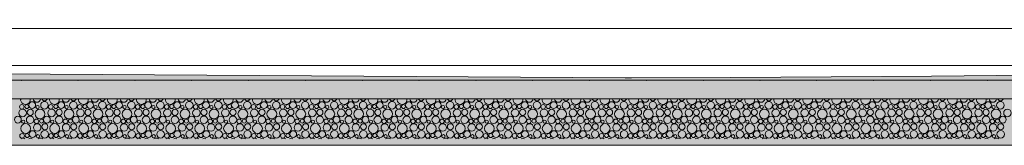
# Model space of a CAD drawing. Header units: millimetres. Extents: x 15166 to 94641, y -300 to 6935.
# Tile 18 of 32: x 56715 to 60424, y -300 to 173. Entities that reach past the tile are written whole.
import ezdxf

# ---------------------------------------------------------------- set-up
doc = ezdxf.new("R2010")
doc.units = ezdxf.units.MM
doc.header["$MEASUREMENT"] = 0
for name, color, linetype in [('Métal _ Bardage.Charp_Couv_Bard_Métal', 7, 'Continuous'), ('Nouveau_Terrain _ Original.Terrain', 7, 'Continuous'), ('Nouveau_VRD _ Voirie 3d.VRD', 7, 'Continuous')]:
    doc.layers.add(name, color=color, linetype=linetype)

# ---------------------------------------------------------------- blocks, each defined once
blk = doc.blocks.new('Élément de coupe_3')
at = {"layer": 'Métal _ Bardage.Charp_Couv_Bard_Métal', "color": 7, "linetype": 'Continuous', "lineweight": 15}
blk.add_line((77656.6, 140), (56673.8, 140), dxfattribs=at)
blk = doc.blocks.new('*X9')
at = {"layer": 'Nouveau_VRD _ Voirie 3d.VRD', "color": 33, "linetype": 'Continuous', "lineweight": 15, "true_color": 0xf48e54}
for centre, radius in [((56723.4, -155.2), 8.58), ((56742.6, -154.2), 7.52), ((56762.8, -148.8), 12.8), ((56808.8, -149.5), 14.2), ((56832.5, -155.2), 8.58), ((56851.7, -154.2), 7.52), ((56871.9, -148.8), 12.8), ((56917.9, -149.5), 14.2), ((56941.6, -155.2), 8.58), ((56960.8, -154.2), 7.52), ((56981, -148.8), 12.8), ((57027, -149.5), 14.2), ((57050.7, -155.2), 8.58), ((57069.9, -154.2), 7.52), ((57090.1, -148.8), 12.8), ((57136.1, -149.5), 14.2), ((57159.9, -155.2), 8.58), ((57179, -154.2), 7.52), ((57199.2, -148.8), 12.8), ((57245.3, -149.5), 14.2), ((57269, -155.2), 8.58), ((57288.1, -154.2), 7.52), ((57308.3, -148.8), 12.8), ((57354.4, -149.5), 14.2), ((57378.1, -155.2), 8.58), ((57397.2, -154.2), 7.52), ((57417.4, -148.8), 12.8), ((57463.5, -149.5), 14.2), ((57487.2, -155.2), 8.58), ((57506.3, -154.2), 7.52), ((57526.5, -148.8), 12.8), ((57572.6, -149.5), 14.2), ((57596.3, -155.2), 8.58), ((57615.4, -154.2), 7.52), ((57635.7, -148.8), 12.8), ((57681.7, -149.5), 14.2), ((57705.4, -155.2), 8.58), ((57724.6, -154.2), 7.52), ((57744.8, -148.8), 12.8), ((57790.8, -149.5), 14.2), ((57814.5, -155.2), 8.58), ((57833.7, -154.2), 7.52), ((57853.9, -148.8), 12.8), ((57899.9, -149.5), 14.2), ((57923.6, -155.2), 8.58), ((57942.8, -154.2), 7.52), ((57963, -148.8), 12.8), ((58009, -149.5), 14.2), ((58032.8, -155.2), 8.58), ((58051.9, -154.2), 7.52), ((58072.1, -148.8), 12.8), ((58118.2, -149.5), 14.2), ((58141.9, -155.2), 8.58), ((58161, -154.2), 7.52), ((58181.2, -148.8), 12.8), ((58227.3, -149.5), 14.2), ((58251, -155.2), 8.58), ((58270.1, -154.2), 7.52), ((58290.3, -148.8), 12.8), ((58336.4, -149.5), 14.2), ((58360.1, -155.2), 8.58), ((58379.2, -154.2), 7.52), ((58399.4, -148.8), 12.8), ((58445.5, -149.5), 14.2), ((58469.2, -155.2), 8.58), ((58488.3, -154.2), 7.52), ((58508.6, -148.8), 12.8), ((58554.6, -149.5), 14.2), ((58578.3, -155.2), 8.58), ((58597.5, -154.2), 7.52), ((58617.7, -148.8), 12.8), ((58663.7, -149.5), 14.2), ((58687.4, -155.2), 8.58), ((58706.6, -154.2), 7.52), ((58726.8, -148.8), 12.8), ((58772.8, -149.5), 14.2), ((58796.5, -155.2), 8.58), ((58815.7, -154.2), 7.52), ((58835.9, -148.8), 12.8), ((58881.9, -149.5), 14.2), ((58905.6, -155.2), 8.58), ((58924.8, -154.2), 7.52), ((58945, -148.8), 12.8), ((58991.1, -149.5), 14.2), ((59014.8, -155.2), 8.58), ((59033.9, -154.2), 7.52), ((59054.1, -148.8), 12.8), ((59100.2, -149.5), 14.2), ((59123.9, -155.2), 8.58), ((59143, -154.2), 7.52), ((59163.2, -148.8), 12.8), ((59209.3, -149.5), 14.2), ((59233, -155.2), 8.58), ((59252.1, -154.2), 7.52), ((59272.3, -148.8), 12.8), ((59318.4, -149.5), 14.2), ((59342.1, -155.2), 8.58), ((59361.2, -154.2), 7.52), ((59381.5, -148.8), 12.8), ((59427.5, -149.5), 14.2), ((59451.2, -155.2), 8.58), ((59470.4, -154.2), 7.52), ((59490.6, -148.8), 12.8), ((59536.6, -149.5), 14.2), ((59560.3, -155.2), 8.58), ((59579.5, -154.2), 7.52), ((59599.7, -148.8), 12.8), ((59645.7, -149.5), 14.2), ((59669.4, -155.2), 8.58), ((59688.6, -154.2), 7.52), ((59708.8, -148.8), 12.8), ((59754.8, -149.5), 14.2), ((59778.5, -155.2), 8.58), ((59797.7, -154.2), 7.52), ((59817.9, -148.8), 12.8), ((59864, -149.5), 14.2), ((59887.7, -155.2), 8.58), ((59906.8, -154.2), 7.52), ((59927, -148.8), 12.8), ((59973.1, -149.5), 14.2), ((59996.8, -155.2), 8.58), ((60015.9, -154.2), 7.52), ((60036.1, -148.8), 12.8), ((60082.2, -149.5), 14.2), ((60105.9, -155.2), 8.58), ((60125, -154.2), 7.52), ((60145.2, -148.8), 12.8), ((60191.3, -149.5), 14.2), ((60215, -155.2), 8.58), ((60234.1, -154.2), 7.52), ((60254.4, -148.8), 12.8), ((60300.4, -149.5), 14.2), ((60324.1, -155.2), 8.58), ((60343.3, -154.2), 7.52), ((60363.5, -148.8), 12.8), ((60409.5, -149.5), 14.2), ((56726.3, -178.4), 14.3), ((56755.1, -175.8), 11.5), ((56792.3, -182.2), 18.4), ((56783, -156.5), 6.2), ((56835.4, -178.4), 14.3), ((56864.2, -175.8), 11.5), ((56901.5, -182.2), 18.4), ((56892.1, -156.5), 6.2), ((56944.5, -178.4), 14.3), ((56973.3, -175.8), 11.5), ((57010.6, -182.2), 18.4), ((57001.2, -156.5), 6.2), ((57053.6, -178.4), 14.3), ((57082.4, -175.8), 11.5), ((57119.7, -182.2), 18.4), ((57110.3, -156.5), 6.2), ((57162.8, -178.4), 14.3), ((57191.6, -175.8), 11.5), ((57228.8, -182.2), 18.4), ((57219.4, -156.5), 6.2), ((57271.9, -178.4), 14.3), ((57300.7, -175.8), 11.5), ((57337.9, -182.2), 18.4), ((57328.5, -156.5), 6.2), ((57381, -178.4), 14.3), ((57409.8, -175.8), 11.5), ((57447, -182.2), 18.4), ((57437.6, -156.5), 6.2), ((57490.1, -178.4), 14.3), ((57518.9, -175.8), 11.5), ((57556.1, -182.2), 18.4), ((57546.8, -156.5), 6.2), ((57599.2, -178.4), 14.3), ((57628, -175.8), 11.5), ((57665.2, -182.2), 18.4), ((57655.9, -156.5), 6.2), ((57708.3, -178.4), 14.3), ((57737.1, -175.8), 11.5), ((57774.4, -182.2), 18.4), ((57765, -156.5), 6.2), ((57817.4, -178.4), 14.3), ((57846.2, -175.8), 11.5), ((57883.5, -182.2), 18.4), ((57874.1, -156.5), 6.2), ((57926.5, -178.4), 14.3), ((57955.3, -175.8), 11.5), ((57992.6, -182.2), 18.4), ((57983.2, -156.5), 6.2), ((58035.6, -178.4), 14.3), ((58064.5, -175.8), 11.5), ((58101.7, -182.2), 18.4), ((58092.3, -156.5), 6.2), ((58144.8, -178.4), 14.3), ((58173.6, -175.8), 11.5), ((58210.8, -182.2), 18.4), ((58201.4, -156.5), 6.2), ((58253.9, -178.4), 14.3), ((58282.7, -175.8), 11.5), ((58319.9, -182.2), 18.4), ((58310.5, -156.5), 6.2), ((58363, -178.4), 14.3), ((58391.8, -175.8), 11.5), ((58429, -182.2), 18.4), ((58419.7, -156.5), 6.2), ((58472.1, -178.4), 14.3), ((58500.9, -175.8), 11.5), ((58538.1, -182.2), 18.4), ((58528.8, -156.5), 6.2), ((58581.2, -178.4), 14.3), ((58610, -175.8), 11.5), ((58647.3, -182.2), 18.4), ((58637.9, -156.5), 6.2), ((58690.3, -178.4), 14.3), ((58719.1, -175.8), 11.5), ((58756.4, -182.2), 18.4), ((58747, -156.5), 6.2), ((58799.4, -178.4), 14.3), ((58828.2, -175.8), 11.5), ((58865.5, -182.2), 18.4), ((58856.1, -156.5), 6.2), ((58908.5, -178.4), 14.3), ((58937.4, -175.8), 11.5), ((58974.6, -182.2), 18.4), ((58965.2, -156.5), 6.2), ((59017.7, -178.4), 14.3), ((59046.5, -175.8), 11.5), ((59083.7, -182.2), 18.4), ((59074.3, -156.5), 6.2), ((59126.8, -178.4), 14.3), ((59155.6, -175.8), 11.5), ((59192.8, -182.2), 18.4), ((59183.4, -156.5), 6.2), ((59235.9, -178.4), 14.3), ((59264.7, -175.8), 11.5), ((59301.9, -182.2), 18.4), ((59292.6, -156.5), 6.2), ((59345, -178.4), 14.3), ((59373.8, -175.8), 11.5), ((59411, -182.2), 18.4), ((59401.7, -156.5), 6.2), ((59454.1, -178.4), 14.3), ((59482.9, -175.8), 11.5), ((59520.2, -182.2), 18.4), ((59510.8, -156.5), 6.2), ((59563.2, -178.4), 14.3), ((59592, -175.8), 11.5), ((59629.3, -182.2), 18.4), ((59619.9, -156.5), 6.2), ((59672.3, -178.4), 14.3), ((59701.1, -175.8), 11.5), ((59738.4, -182.2), 18.4), ((59729, -156.5), 6.2), ((59781.4, -178.4), 14.3), ((59810.3, -175.8), 11.5), ((59847.5, -182.2), 18.4), ((59838.1, -156.5), 6.2), ((59890.6, -178.4), 14.3), ((59919.4, -175.8), 11.5), ((59956.6, -182.2), 18.4), ((59947.2, -156.5), 6.2), ((59999.7, -178.4), 14.3), ((60028.5, -175.8), 11.5), ((60065.7, -182.2), 18.4), ((60056.3, -156.5), 6.2), ((60108.8, -178.4), 14.3), ((60137.6, -175.8), 11.5), ((60174.8, -182.2), 18.4), ((60165.5, -156.5), 6.2), ((60217.9, -178.4), 14.3), ((60246.7, -175.8), 11.5), ((60283.9, -182.2), 18.4), ((60274.6, -156.5), 6.2), ((60327, -178.4), 14.3), ((60355.8, -175.8), 11.5), ((60393, -182.2), 18.4), ((60383.7, -156.5), 6.2), ((60436.1, -178.4), 14.3), ((56708.8, -203.4), 12.8), ((56738.3, -236.8), 18.4), ((56729, -211.1), 6.2), ((56754.8, -204.1), 14.2), ((56781.4, -233), 14.3), ((56778.5, -209.8), 8.58), ((56797.7, -208.8), 7.52), ((56810.2, -230.4), 11.5), ((56817.9, -203.4), 12.8), ((56847.5, -236.8), 18.4), ((56838.1, -211.1), 6.2), ((56863.9, -204.1), 14.2), ((56890.5, -233), 14.3), ((56887.6, -209.8), 8.58), ((56906.8, -208.8), 7.52), ((56919.3, -230.4), 11.5), ((56927, -203.4), 12.8), ((56956.6, -236.8), 18.4), ((56947.2, -211.1), 6.2), ((56973, -204.1), 14.2), ((56999.6, -233), 14.3), ((56996.7, -209.8), 8.58), ((57015.9, -208.8), 7.52), ((57028.4, -230.4), 11.5), ((57036.1, -203.4), 12.8), ((57065.7, -236.8), 18.4), ((57056.3, -211.1), 6.2), ((57082.1, -204.1), 14.2), ((57108.8, -233), 14.3), ((57105.9, -209.8), 8.58), ((57125, -208.8), 7.52), ((57137.6, -230.4), 11.5), ((57145.2, -203.4), 12.8), ((57174.8, -236.8), 18.4), ((57165.4, -211.1), 6.2), ((57191.3, -204.1), 14.2), ((57217.9, -233), 14.3), ((57215, -209.8), 8.58), ((57234.1, -208.8), 7.52), ((57246.7, -230.4), 11.5), ((57254.3, -203.4), 12.8), ((57283.9, -236.8), 18.4), ((57274.5, -211.1), 6.2), ((57300.4, -204.1), 14.2), ((57327, -233), 14.3), ((57324.1, -209.8), 8.58), ((57343.2, -208.8), 7.52), ((57355.8, -230.4), 11.5), ((57363.4, -203.4), 12.8), ((57393, -236.8), 18.4), ((57383.6, -211.1), 6.2), ((57409.5, -204.1), 14.2), ((57436.1, -233), 14.3), ((57433.2, -209.8), 8.58), ((57452.3, -208.8), 7.52), ((57464.9, -230.4), 11.5), ((57472.5, -203.4), 12.8), ((57502.1, -236.8), 18.4), ((57492.8, -211.1), 6.2), ((57518.6, -204.1), 14.2), ((57545.2, -233), 14.3), ((57542.3, -209.8), 8.58), ((57561.4, -208.8), 7.52), ((57574, -230.4), 11.5), ((57581.7, -203.4), 12.8), ((57611.2, -236.8), 18.4), ((57601.9, -211.1), 6.2), ((57627.7, -204.1), 14.2), ((57654.3, -233), 14.3), ((57651.4, -209.8), 8.58), ((57670.6, -208.8), 7.52), ((57683.1, -230.4), 11.5), ((57690.8, -203.4), 12.8), ((57720.4, -236.8), 18.4), ((57711, -211.1), 6.2), ((57736.8, -204.1), 14.2), ((57763.4, -233), 14.3), ((57760.5, -209.8), 8.58), ((57779.7, -208.8), 7.52), ((57792.2, -230.4), 11.5), ((57799.9, -203.4), 12.8), ((57829.5, -236.8), 18.4), ((57820.1, -211.1), 6.2), ((57845.9, -204.1), 14.2), ((57872.5, -233), 14.3), ((57869.6, -209.8), 8.58), ((57888.8, -208.8), 7.52), ((57901.3, -230.4), 11.5), ((57909, -203.4), 12.8), ((57938.6, -236.8), 18.4), ((57929.2, -211.1), 6.2), ((57955, -204.1), 14.2), ((57981.6, -233), 14.3), ((57978.8, -209.8), 8.58), ((57997.9, -208.8), 7.52), ((58010.5, -230.4), 11.5), ((58018.1, -203.4), 12.8), ((58047.7, -236.8), 18.4), ((58038.3, -211.1), 6.2), ((58064.2, -204.1), 14.2), ((58090.8, -233), 14.3), ((58087.9, -209.8), 8.58), ((58107, -208.8), 7.52), ((58119.6, -230.4), 11.5), ((58127.2, -203.4), 12.8), ((58156.8, -236.8), 18.4), ((58147.4, -211.1), 6.2), ((58173.3, -204.1), 14.2), ((58199.9, -233), 14.3), ((58197, -209.8), 8.58), ((58216.1, -208.8), 7.52), ((58228.7, -230.4), 11.5), ((58236.3, -203.4), 12.8), ((58265.9, -236.8), 18.4), ((58256.5, -211.1), 6.2), ((58282.4, -204.1), 14.2), ((58309, -233), 14.3), ((58306.1, -209.8), 8.58), ((58325.2, -208.8), 7.52), ((58337.8, -230.4), 11.5), ((58345.4, -203.4), 12.8), ((58375, -236.8), 18.4), ((58365.7, -211.1), 6.2), ((58391.5, -204.1), 14.2), ((58418.1, -233), 14.3), ((58415.2, -209.8), 8.58), ((58434.3, -208.8), 7.52), ((58446.9, -230.4), 11.5), ((58454.6, -203.4), 12.8), ((58484.1, -236.8), 18.4), ((58474.8, -211.1), 6.2), ((58500.6, -204.1), 14.2), ((58527.2, -233), 14.3), ((58524.3, -209.8), 8.58), ((58543.5, -208.8), 7.52), ((58556, -230.4), 11.5), ((58563.7, -203.4), 12.8), ((58593.3, -236.8), 18.4), ((58583.9, -211.1), 6.2), ((58609.7, -204.1), 14.2), ((58636.3, -233), 14.3), ((58633.4, -209.8), 8.58), ((58652.6, -208.8), 7.52), ((58665.1, -230.4), 11.5), ((58672.8, -203.4), 12.8), ((58702.4, -236.8), 18.4), ((58693, -211.1), 6.2), ((58718.8, -204.1), 14.2), ((58745.4, -233), 14.3), ((58742.5, -209.8), 8.58), ((58761.7, -208.8), 7.52), ((58774.2, -230.4), 11.5), ((58781.9, -203.4), 12.8), ((58811.5, -236.8), 18.4), ((58802.1, -211.1), 6.2), ((58827.9, -204.1), 14.2), ((58854.5, -233), 14.3), ((58851.6, -209.8), 8.58), ((58870.8, -208.8), 7.52), ((58883.4, -230.4), 11.5), ((58891, -203.4), 12.8), ((58920.6, -236.8), 18.4), ((58911.2, -211.1), 6.2), ((58937.1, -204.1), 14.2), ((58963.7, -233), 14.3), ((58960.8, -209.8), 8.58), ((58979.9, -208.8), 7.52), ((58992.5, -230.4), 11.5), ((59000.1, -203.4), 12.8), ((59029.7, -236.8), 18.4), ((59020.3, -211.1), 6.2), ((59046.2, -204.1), 14.2), ((59072.8, -233), 14.3), ((59069.9, -209.8), 8.58), ((59089, -208.8), 7.52), ((59101.6, -230.4), 11.5), ((59109.2, -203.4), 12.8), ((59138.8, -236.8), 18.4), ((59129.4, -211.1), 6.2), ((59155.3, -204.1), 14.2), ((59181.9, -233), 14.3), ((59179, -209.8), 8.58), ((59198.1, -208.8), 7.52), ((59210.7, -230.4), 11.5), ((59218.3, -203.4), 12.8), ((59247.9, -236.8), 18.4), ((59238.6, -211.1), 6.2), ((59264.4, -204.1), 14.2), ((59291, -233), 14.3), ((59288.1, -209.8), 8.58), ((59307.2, -208.8), 7.52), ((59319.8, -230.4), 11.5), ((59327.5, -203.4), 12.8), ((59357, -236.8), 18.4), ((59347.7, -211.1), 6.2), ((59373.5, -204.1), 14.2), ((59400.1, -233), 14.3), ((59397.2, -209.8), 8.58), ((59416.4, -208.8), 7.52), ((59428.9, -230.4), 11.5), ((59436.6, -203.4), 12.8), ((59466.2, -236.8), 18.4), ((59456.8, -211.1), 6.2), ((59482.6, -204.1), 14.2), ((59509.2, -233), 14.3), ((59506.3, -209.8), 8.58), ((59525.5, -208.8), 7.52), ((59538, -230.4), 11.5), ((59545.7, -203.4), 12.8), ((59575.3, -236.8), 18.4), ((59565.9, -211.1), 6.2), ((59591.7, -204.1), 14.2), ((59618.3, -233), 14.3), ((59615.4, -209.8), 8.58), ((59634.6, -208.8), 7.52), ((59647.1, -230.4), 11.5), ((59654.8, -203.4), 12.8), ((59684.4, -236.8), 18.4), ((59675, -211.1), 6.2), ((59700.8, -204.1), 14.2), ((59727.4, -233), 14.3), ((59724.5, -209.8), 8.58), ((59743.7, -208.8), 7.52), ((59756.3, -230.4), 11.5), ((59763.9, -203.4), 12.8), ((59793.5, -236.8), 18.4), ((59784.1, -211.1), 6.2), ((59810, -204.1), 14.2), ((59836.6, -233), 14.3), ((59833.7, -209.8), 8.58), ((59852.8, -208.8), 7.52), ((59865.4, -230.4), 11.5), ((59873, -203.4), 12.8), ((59902.6, -236.8), 18.4), ((59893.2, -211.1), 6.2), ((59919.1, -204.1), 14.2), ((59945.7, -233), 14.3), ((59942.8, -209.8), 8.58), ((59961.9, -208.8), 7.52), ((59974.5, -230.4), 11.5), ((59982.1, -203.4), 12.8), ((60011.7, -236.8), 18.4), ((60002.3, -211.1), 6.2), ((60028.2, -204.1), 14.2), ((60054.8, -233), 14.3), ((60051.9, -209.8), 8.58), ((60071, -208.8), 7.52), ((60083.6, -230.4), 11.5), ((60091.2, -203.4), 12.8), ((60120.8, -236.8), 18.4), ((60111.5, -211.1), 6.2), ((60137.3, -204.1), 14.2), ((60163.9, -233), 14.3), ((60161, -209.8), 8.58), ((60180.1, -208.8), 7.52), ((60192.7, -230.4), 11.5), ((60200.4, -203.4), 12.8), ((60229.9, -236.8), 18.4), ((60220.6, -211.1), 6.2), ((60246.4, -204.1), 14.2), ((60273, -233), 14.3), ((60270.1, -209.8), 8.58), ((60289.3, -208.8), 7.52), ((60301.8, -230.4), 11.5), ((60309.5, -203.4), 12.8), ((60339, -236.8), 18.4), ((60329.7, -211.1), 6.2), ((60355.5, -204.1), 14.2), ((60382.1, -233), 14.3), ((60379.2, -209.8), 8.58), ((60398.4, -208.8), 7.52), ((60410.9, -230.4), 11.5), ((60418.6, -203.4), 12.8), ((56724.5, -264.4), 8.58), ((56743.7, -263.4), 7.52), ((56763.9, -258), 12.8), ((56784.1, -265.7), 6.2), ((56809.9, -258.7), 14.2), ((56833.6, -264.4), 8.58), ((56852.8, -263.4), 7.52), ((56873, -258), 12.8), ((56893.2, -265.7), 6.2), ((56919, -258.7), 14.2), ((56942.7, -264.4), 8.58), ((56961.9, -263.4), 7.52), ((56982.1, -258), 12.8), ((57002.3, -265.7), 6.2), ((57028.1, -258.7), 14.2), ((57051.9, -264.4), 8.58), ((57071, -263.4), 7.52), ((57091.2, -258), 12.8), ((57111.4, -265.7), 6.2), ((57137.3, -258.7), 14.2), ((57161, -264.4), 8.58), ((57180.1, -263.4), 7.52), ((57200.3, -258), 12.8), ((57220.5, -265.7), 6.2), ((57246.4, -258.7), 14.2), ((57270.1, -264.4), 8.58), ((57289.2, -263.4), 7.52), ((57309.4, -258), 12.8), ((57329.6, -265.7), 6.2), ((57355.5, -258.7), 14.2), ((57379.2, -264.4), 8.58), ((57398.3, -263.4), 7.52), ((57418.5, -258), 12.8), ((57438.8, -265.7), 6.2), ((57464.6, -258.7), 14.2), ((57488.3, -264.4), 8.58), ((57507.4, -263.4), 7.52), ((57527.7, -258), 12.8), ((57547.9, -265.7), 6.2), ((57573.7, -258.7), 14.2), ((57597.4, -264.4), 8.58), ((57616.6, -263.4), 7.52), ((57636.8, -258), 12.8), ((57657, -265.7), 6.2), ((57682.8, -258.7), 14.2), ((57706.5, -264.4), 8.58), ((57725.7, -263.4), 7.52), ((57745.9, -258), 12.8), ((57766.1, -265.7), 6.2), ((57791.9, -258.7), 14.2), ((57815.6, -264.4), 8.58), ((57834.8, -263.4), 7.52), ((57855, -258), 12.8), ((57875.2, -265.7), 6.2), ((57901, -258.7), 14.2), ((57924.8, -264.4), 8.58), ((57943.9, -263.4), 7.52), ((57964.1, -258), 12.8), ((57984.3, -265.7), 6.2), ((58010.2, -258.7), 14.2), ((58033.9, -264.4), 8.58), ((58053, -263.4), 7.52), ((58073.2, -258), 12.8), ((58093.4, -265.7), 6.2), ((58119.3, -258.7), 14.2), ((58143, -264.4), 8.58), ((58162.1, -263.4), 7.52), ((58182.3, -258), 12.8), ((58202.5, -265.7), 6.2), ((58228.4, -258.7), 14.2), ((58252.1, -264.4), 8.58), ((58271.2, -263.4), 7.52), ((58291.4, -258), 12.8), ((58311.7, -265.7), 6.2), ((58337.5, -258.7), 14.2), ((58361.2, -264.4), 8.58), ((58380.3, -263.4), 7.52), ((58400.6, -258), 12.8), ((58420.8, -265.7), 6.2), ((58446.6, -258.7), 14.2), ((58470.3, -264.4), 8.58), ((58489.5, -263.4), 7.52), ((58509.7, -258), 12.8), ((58529.9, -265.7), 6.2), ((58555.7, -258.7), 14.2), ((58579.4, -264.4), 8.58), ((58598.6, -263.4), 7.52), ((58618.8, -258), 12.8), ((58639, -265.7), 6.2), ((58664.8, -258.7), 14.2), ((58688.5, -264.4), 8.58), ((58707.7, -263.4), 7.52), ((58727.9, -258), 12.8), ((58748.1, -265.7), 6.2), ((58773.9, -258.7), 14.2), ((58797.6, -264.4), 8.58), ((58816.8, -263.4), 7.52), ((58837, -258), 12.8), ((58857.2, -265.7), 6.2), ((58883.1, -258.7), 14.2), ((58906.8, -264.4), 8.58), ((58925.9, -263.4), 7.52), ((58946.1, -258), 12.8), ((58966.3, -265.7), 6.2), ((58992.2, -258.7), 14.2), ((59015.9, -264.4), 8.58), ((59035, -263.4), 7.52), ((59055.2, -258), 12.8), ((59075.4, -265.7), 6.2), ((59101.3, -258.7), 14.2), ((59125, -264.4), 8.58), ((59144.1, -263.4), 7.52), ((59164.3, -258), 12.8), ((59184.6, -265.7), 6.2), ((59210.4, -258.7), 14.2), ((59234.1, -264.4), 8.58), ((59253.2, -263.4), 7.52), ((59273.5, -258), 12.8), ((59293.7, -265.7), 6.2), ((59319.5, -258.7), 14.2), ((59343.2, -264.4), 8.58), ((59362.4, -263.4), 7.52), ((59382.6, -258), 12.8), ((59402.8, -265.7), 6.2), ((59428.6, -258.7), 14.2), ((59452.3, -264.4), 8.58), ((59471.5, -263.4), 7.52), ((59491.7, -258), 12.8), ((59511.9, -265.7), 6.2), ((59537.7, -258.7), 14.2), ((59561.4, -264.4), 8.58), ((59580.6, -263.4), 7.52), ((59600.8, -258), 12.8), ((59621, -265.7), 6.2), ((59646.8, -258.7), 14.2), ((59670.5, -264.4), 8.58), ((59689.7, -263.4), 7.52), ((59709.9, -258), 12.8), ((59730.1, -265.7), 6.2), ((59756, -258.7), 14.2), ((59779.7, -264.4), 8.58), ((59798.8, -263.4), 7.52), ((59819, -258), 12.8), ((59839.2, -265.7), 6.2), ((59865.1, -258.7), 14.2), ((59888.8, -264.4), 8.58), ((59907.9, -263.4), 7.52), ((59928.1, -258), 12.8), ((59948.3, -265.7), 6.2), ((59974.2, -258.7), 14.2), ((59997.9, -264.4), 8.58), ((60017, -263.4), 7.52), ((60037.2, -258), 12.8), ((60057.5, -265.7), 6.2), ((60083.3, -258.7), 14.2), ((60107, -264.4), 8.58), ((60126.1, -263.4), 7.52), ((60146.4, -258), 12.8), ((60166.6, -265.7), 6.2), ((60192.4, -258.7), 14.2), ((60216.1, -264.4), 8.58), ((60235.3, -263.4), 7.52), ((60255.5, -258), 12.8), ((60275.7, -265.7), 6.2), ((60301.5, -258.7), 14.2), ((60325.2, -264.4), 8.58), ((60344.4, -263.4), 7.52), ((60364.6, -258), 12.8), ((60384.8, -265.7), 6.2), ((60410.6, -258.7), 14.2)]:
    blk.add_circle(centre, radius, dxfattribs=at)
for centre, radius, start, end in [((56737.2, -127.6), 18.4, 172.6812, 7.3188), ((56780.3, -123.8), 14.3, 185.6052, 354.3948), ((56809.1, -121.2), 11.5, 200.5726, 339.4274), ((56846.3, -127.6), 18.4, 172.6812, 7.3188), ((56889.4, -123.8), 14.3, 185.6052, 354.3948), ((56918.2, -121.2), 11.5, 200.5726, 339.4274), ((56955.5, -127.6), 18.4, 172.6812, 7.3188), ((56998.5, -123.8), 14.3, 185.6052, 354.3948), ((57027.3, -121.2), 11.5, 200.5726, 339.4274), ((57064.6, -127.6), 18.4, 172.6812, 7.3188), ((57107.6, -123.8), 14.3, 185.6052, 354.3948), ((57136.4, -121.2), 11.5, 200.5726, 339.4274), ((57173.7, -127.6), 18.4, 172.6812, 7.3188), ((57216.8, -123.8), 14.3, 185.6052, 354.3948), ((57245.6, -121.2), 11.5, 200.5726, 339.4274), ((57282.8, -127.6), 18.4, 172.6812, 7.3188), ((57325.9, -123.8), 14.3, 185.6052, 354.3948), ((57354.7, -121.2), 11.5, 200.5726, 339.4274), ((57391.9, -127.6), 18.4, 172.6812, 7.3188), ((57435, -123.8), 14.3, 185.6052, 354.3948), ((57463.8, -121.2), 11.5, 200.5726, 339.4274), ((57501, -127.6), 18.4, 172.6812, 7.3188), ((57544.1, -123.8), 14.3, 185.6052, 354.3948), ((57572.9, -121.2), 11.5, 200.5726, 339.4274), ((57610.1, -127.6), 18.4, 172.6812, 7.3188), ((57653.2, -123.8), 14.3, 185.6052, 354.3948), ((57682, -121.2), 11.5, 200.5726, 339.4274), ((57719.2, -127.6), 18.4, 172.6812, 7.3188), ((57762.3, -123.8), 14.3, 185.6052, 354.3948), ((57791.1, -121.2), 11.5, 200.5726, 339.4274), ((57828.4, -127.6), 18.4, 172.6812, 7.3188), ((57871.4, -123.8), 14.3, 185.6052, 354.3948), ((57900.2, -121.2), 11.5, 200.5726, 339.4274), ((57937.5, -127.6), 18.4, 172.6812, 7.3188), ((57980.5, -123.8), 14.3, 185.6052, 354.3948), ((58009.3, -121.2), 11.5, 200.5726, 339.4274), ((58046.6, -127.6), 18.4, 172.6812, 7.3188), ((58089.6, -123.8), 14.3, 185.6052, 354.3948), ((58118.5, -121.2), 11.5, 200.5726, 339.4274), ((58155.7, -127.6), 18.4, 172.6812, 7.3188), ((58198.8, -123.8), 14.3, 185.6052, 354.3948), ((58227.6, -121.2), 11.5, 200.5726, 339.4274), ((58264.8, -127.6), 18.4, 172.6812, 7.3188), ((58307.9, -123.8), 14.3, 185.6052, 354.3948), ((58336.7, -121.2), 11.5, 200.5726, 339.4274), ((58373.9, -127.6), 18.4, 172.6812, 7.3188), ((58417, -123.8), 14.3, 185.6052, 354.3948), ((58445.8, -121.2), 11.5, 200.5726, 339.4274), ((58483, -127.6), 18.4, 172.6812, 7.3188), ((58526.1, -123.8), 14.3, 185.6052, 354.3948), ((58554.9, -121.2), 11.5, 200.5726, 339.4274), ((58592.1, -127.6), 18.4, 172.6812, 7.3188), ((58635.2, -123.8), 14.3, 185.6052, 354.3948), ((58664, -121.2), 11.5, 200.5726, 339.4274), ((58701.3, -127.6), 18.4, 172.6812, 7.3188), ((58744.3, -123.8), 14.3, 185.6052, 354.3948), ((58773.1, -121.2), 11.5, 200.5726, 339.4274), ((58810.4, -127.6), 18.4, 172.6812, 7.3188), ((58853.4, -123.8), 14.3, 185.6052, 354.3948), ((58882.2, -121.2), 11.5, 200.5726, 339.4274), ((58919.5, -127.6), 18.4, 172.6812, 7.3188), ((58962.5, -123.8), 14.3, 185.6052, 354.3948), ((58991.4, -121.2), 11.5, 200.5726, 339.4274), ((59028.6, -127.6), 18.4, 172.6812, 7.3188), ((59071.7, -123.8), 14.3, 185.6052, 354.3948), ((59100.5, -121.2), 11.5, 200.5726, 339.4274), ((59137.7, -127.6), 18.4, 172.6812, 7.3188), ((59180.8, -123.8), 14.3, 185.6052, 354.3948), ((59209.6, -121.2), 11.5, 200.5726, 339.4274), ((59246.8, -127.6), 18.4, 172.6812, 7.3188), ((59289.9, -123.8), 14.3, 185.6052, 354.3948), ((59318.7, -121.2), 11.5, 200.5726, 339.4274), ((59355.9, -127.6), 18.4, 172.6812, 7.3188), ((59399, -123.8), 14.3, 185.6052, 354.3948), ((59427.8, -121.2), 11.5, 200.5726, 339.4274), ((59465, -127.6), 18.4, 172.6812, 7.3188), ((59508.1, -123.8), 14.3, 185.6052, 354.3948), ((59536.9, -121.2), 11.5, 200.5726, 339.4274), ((59574.2, -127.6), 18.4, 172.6812, 7.3188), ((59617.2, -123.8), 14.3, 185.6052, 354.3948), ((59646, -121.2), 11.5, 200.5726, 339.4274), ((59683.3, -127.6), 18.4, 172.6812, 7.3188), ((59726.3, -123.8), 14.3, 185.6052, 354.3948), ((59755.1, -121.2), 11.5, 200.5726, 339.4274), ((59792.4, -127.6), 18.4, 172.6812, 7.3188), ((59835.4, -123.8), 14.3, 185.6052, 354.3948), ((59864.3, -121.2), 11.5, 200.5726, 339.4274), ((59901.5, -127.6), 18.4, 172.6812, 7.3188), ((59944.6, -123.8), 14.3, 185.6052, 354.3948), ((59973.4, -121.2), 11.5, 200.5726, 339.4274), ((60010.6, -127.6), 18.4, 172.6812, 7.3188), ((60053.7, -123.8), 14.3, 185.6052, 354.3948), ((60082.5, -121.2), 11.5, 200.5726, 339.4274), ((60119.7, -127.6), 18.4, 172.6812, 7.3188), ((60162.8, -123.8), 14.3, 185.6052, 354.3948), ((60191.6, -121.2), 11.5, 200.5726, 339.4274), ((60228.8, -127.6), 18.4, 172.6812, 7.3188), ((60271.9, -123.8), 14.3, 185.6052, 354.3948), ((60300.7, -121.2), 11.5, 200.5726, 339.4274), ((60337.9, -127.6), 18.4, 172.6812, 7.3188), ((60381, -123.8), 14.3, 185.6052, 354.3948), ((60409.8, -121.2), 11.5, 200.5726, 339.4274), ((56727.4, -287.6), 14.3, 59.7951, 120.2049), ((56756.2, -285), 11.5, 57.6732, 122.3268), ((56793.5, -291.4), 18.4, 61.2883, 118.7117), ((56836.5, -287.6), 14.3, 59.7951, 120.2049), ((56865.3, -285), 11.5, 57.6732, 122.3268), ((56902.6, -291.4), 18.4, 61.2883, 118.7117), ((56945.6, -287.6), 14.3, 59.7951, 120.2049), ((56974.4, -285), 11.5, 57.6732, 122.3268), ((57011.7, -291.4), 18.4, 61.2883, 118.7117), ((57054.8, -287.6), 14.3, 59.7951, 120.2049), ((57083.6, -285), 11.5, 57.6732, 122.3268), ((57120.8, -291.4), 18.4, 61.2883, 118.7117), ((57163.9, -287.6), 14.3, 59.7951, 120.2049), ((57192.7, -285), 11.5, 57.6732, 122.3268), ((57229.9, -291.4), 18.4, 61.2883, 118.7117), ((57273, -287.6), 14.3, 59.7951, 120.2049), ((57301.8, -285), 11.5, 57.6732, 122.3268), ((57339, -291.4), 18.4, 61.2883, 118.7117), ((57382.1, -287.6), 14.3, 59.7951, 120.2049), ((57410.9, -285), 11.5, 57.6732, 122.3268), ((57448.1, -291.4), 18.4, 61.2883, 118.7117), ((57491.2, -287.6), 14.3, 59.7951, 120.2049), ((57520, -285), 11.5, 57.6732, 122.3268), ((57557.2, -291.4), 18.4, 61.2883, 118.7117), ((57600.3, -287.6), 14.3, 59.7951, 120.2049), ((57629.1, -285), 11.5, 57.6732, 122.3268), ((57666.4, -291.4), 18.4, 61.2883, 118.7117), ((57709.4, -287.6), 14.3, 59.7951, 120.2049), ((57738.2, -285), 11.5, 57.6732, 122.3268), ((57775.5, -291.4), 18.4, 61.2883, 118.7117), ((57818.5, -287.6), 14.3, 59.7951, 120.2049), ((57847.3, -285), 11.5, 57.6732, 122.3268), ((57884.6, -291.4), 18.4, 61.2883, 118.7117), ((57927.6, -287.6), 14.3, 59.7951, 120.2049), ((57956.5, -285), 11.5, 57.6732, 122.3268), ((57993.7, -291.4), 18.4, 61.2883, 118.7117), ((58036.8, -287.6), 14.3, 59.7951, 120.2049), ((58065.6, -285), 11.5, 57.6732, 122.3268), ((58102.8, -291.4), 18.4, 61.2883, 118.7117), ((58145.9, -287.6), 14.3, 59.7951, 120.2049), ((58174.7, -285), 11.5, 57.6732, 122.3268), ((58211.9, -291.4), 18.4, 61.2883, 118.7117), ((58255, -287.6), 14.3, 59.7951, 120.2049), ((58283.8, -285), 11.5, 57.6732, 122.3268), ((58321, -291.4), 18.4, 61.2883, 118.7117), ((58364.1, -287.6), 14.3, 59.7951, 120.2049), ((58392.9, -285), 11.5, 57.6732, 122.3268), ((58430.1, -291.4), 18.4, 61.2883, 118.7117), ((58473.2, -287.6), 14.3, 59.7951, 120.2049), ((58502, -285), 11.5, 57.6732, 122.3268), ((58539.3, -291.4), 18.4, 61.2883, 118.7117), ((58582.3, -287.6), 14.3, 59.7951, 120.2049), ((58611.1, -285), 11.5, 57.6732, 122.3268), ((58648.4, -291.4), 18.4, 61.2883, 118.7117), ((58691.4, -287.6), 14.3, 59.7951, 120.2049), ((58720.2, -285), 11.5, 57.6732, 122.3268), ((58757.5, -291.4), 18.4, 61.2883, 118.7117), ((58800.5, -287.6), 14.3, 59.7951, 120.2049), ((58829.4, -285), 11.5, 57.6732, 122.3268), ((58866.6, -291.4), 18.4, 61.2883, 118.7117), ((58909.7, -287.6), 14.3, 59.7951, 120.2049), ((58938.5, -285), 11.5, 57.6732, 122.3268), ((58975.7, -291.4), 18.4, 61.2883, 118.7117), ((59018.8, -287.6), 14.3, 59.7951, 120.2049), ((59047.6, -285), 11.5, 57.6732, 122.3268), ((59084.8, -291.4), 18.4, 61.2883, 118.7117), ((59127.9, -287.6), 14.3, 59.7951, 120.2049), ((59156.7, -285), 11.5, 57.6732, 122.3268), ((59193.9, -291.4), 18.4, 61.2883, 118.7117), ((59237, -287.6), 14.3, 59.7951, 120.2049), ((59265.8, -285), 11.5, 57.6732, 122.3268), ((59303, -291.4), 18.4, 61.2883, 118.7117), ((59346.1, -287.6), 14.3, 59.7951, 120.2049), ((59374.9, -285), 11.5, 57.6732, 122.3268), ((59412.2, -291.4), 18.4, 61.2883, 118.7117), ((59455.2, -287.6), 14.3, 59.7951, 120.2049), ((59484, -285), 11.5, 57.6732, 122.3268), ((59521.3, -291.4), 18.4, 61.2883, 118.7117), ((59564.3, -287.6), 14.3, 59.7951, 120.2049), ((59593.1, -285), 11.5, 57.6732, 122.3268), ((59630.4, -291.4), 18.4, 61.2883, 118.7117), ((59673.4, -287.6), 14.3, 59.7951, 120.2049), ((59702.3, -285), 11.5, 57.6732, 122.3268), ((59739.5, -291.4), 18.4, 61.2883, 118.7117), ((59782.6, -287.6), 14.3, 59.7951, 120.2049), ((59811.4, -285), 11.5, 57.6732, 122.3268), ((59848.6, -291.4), 18.4, 61.2883, 118.7117), ((59891.7, -287.6), 14.3, 59.7951, 120.2049), ((59920.5, -285), 11.5, 57.6732, 122.3268), ((59957.7, -291.4), 18.4, 61.2883, 118.7117), ((60000.8, -287.6), 14.3, 59.7951, 120.2049), ((60029.6, -285), 11.5, 57.6732, 122.3268), ((60066.8, -291.4), 18.4, 61.2883, 118.7117), ((60109.9, -287.6), 14.3, 59.7951, 120.2049), ((60138.7, -285), 11.5, 57.6732, 122.3268), ((60175.9, -291.4), 18.4, 61.2883, 118.7117), ((60219, -287.6), 14.3, 59.7951, 120.2049), ((60247.8, -285), 11.5, 57.6732, 122.3268), ((60285, -291.4), 18.4, 61.2883, 118.7117), ((60328.1, -287.6), 14.3, 59.7951, 120.2049), ((60356.9, -285), 11.5, 57.6732, 122.3268), ((60394.2, -291.4), 18.4, 61.2883, 118.7117)]:
    blk.add_arc(centre, radius, start, end, dxfattribs=at)
blk = doc.blocks.new('*X10')
at = {"layer": 'Nouveau_VRD _ Voirie 3d.VRD', "linetype": 'Continuous', "lineweight": 15, "true_color": 0xb5b5b5}
for points in [[(56735.3, -65.2), (56735.3, -115.2), (56921.4, -115.2), (56921.4, -65.2)], [(56949.4, -65.2), (56949.4, -115.2), (57135.4, -115.2), (57135.4, -65.2)], [(57163.4, -65.2), (57163.4, -115.2), (57349.5, -115.2), (57349.5, -65.2)], [(57377.5, -65.2), (57377.5, -115.2), (57563.5, -115.2), (57563.5, -65.2)], [(57591.5, -65.2), (57591.5, -115.2), (57777.6, -115.2), (57777.6, -65.2)], [(57805.6, -65.2), (57805.6, -115.2), (57991.6, -115.2), (57991.6, -65.2)], [(58019.6, -65.2), (58019.6, -115.2), (58205.6, -115.2), (58205.6, -65.2)], [(58233.6, -65.2), (58233.6, -115.2), (58419.7, -115.2), (58419.7, -65.2)], [(58447.7, -65.2), (58447.7, -115.2), (58633.7, -115.2), (58633.7, -65.2)], [(58661.7, -65.2), (58661.7, -115.2), (58847.8, -115.2), (58847.8, -65.2)], [(58875.8, -65.2), (58875.8, -115.2), (59061.8, -115.2), (59061.8, -65.2)], [(59089.8, -65.2), (59089.8, -115.2), (59275.9, -115.2), (59275.9, -65.2)], [(59303.9, -65.2), (59303.9, -115.2), (59489.9, -115.2), (59489.9, -65.2)], [(59517.9, -65.2), (59517.9, -115.2), (59703.9, -115.2), (59703.9, -65.2)], [(59731.9, -65.2), (59731.9, -115.2), (59918, -115.2), (59918, -65.2)], [(59946, -65.2), (59946, -115.2), (60132, -115.2), (60132, -65.2)], [(60160, -65.2), (60160, -115.2), (60346.1, -115.2), (60346.1, -65.2)], [(60374.1, -65.2), (60374.1, -115.2), (60560.1, -115.2), (60560.1, -65.2)]]:
    blk.add_hatch(color=253, dxfattribs=at).paths.add_polyline_path(points)
at = {"layer": 'Nouveau_VRD _ Voirie 3d.VRD', "color": 253, "linetype": 'Continuous', "lineweight": 15, "true_color": 0xb5b5b5}
for p in [(56721.3, -55.2), (56935.4, -55.2), (57149.4, -55.2), (57363.5, -55.2), (57577.5, -55.2), (57791.6, -55.2), (58005.6, -55.2), (58219.6, -55.2), (58433.7, -55.2), (58647.7, -55.2), (58861.8, -55.2), (59075.8, -55.2), (59289.9, -55.2), (59503.9, -55.2), (59717.9, -55.2), (59932, -55.2), (60146, -55.2), (60360.1, -55.2), (56721.3, -125.2), (56935.4, -125.2), (57149.4, -125.2), (57363.5, -125.2), (57577.5, -125.2), (57791.6, -125.2), (58005.6, -125.2), (58219.6, -125.2), (58433.7, -125.2), (58647.7, -125.2), (58861.8, -125.2), (59075.8, -125.2), (59289.9, -125.2), (59503.9, -125.2), (59717.9, -125.2), (59932, -125.2), (60146, -125.2), (60360.1, -125.2)]:
    blk.add_point(p, dxfattribs=at)
blk = doc.blocks.new('Élément de coupe_8')
at = {"layer": 'Nouveau_VRD _ Voirie 3d.VRD', "color": 251, "linetype": 'Continuous', "lineweight": 15, "true_color": 0x6a6a6a}
blk.add_line((64111.3, 0), (56673.8, 0), dxfattribs=at)
at = {"layer": 'Nouveau_VRD _ Voirie 3d.VRD', "color": 7, "linetype": 'Continuous', "lineweight": 15}
for p, q in [((94641.3, -55.2), (16719.9, -55.2)), ((94641.3, -125.2), (16719.9, -125.2))]:
    blk.add_line(p, q, dxfattribs=at)
at = {"layer": 'Nouveau_VRD _ Voirie 3d.VRD', "lineweight": 0}
for name in ['*X10', '*X9']:
    blk.add_blockref(name, (0, 0), dxfattribs=at)
blk = doc.blocks.new('Élément de coupe_21')
at = {"layer": 'Nouveau_Terrain _ Original.Terrain', "linetype": 'Continuous', "lineweight": 15, "true_color": 0xf48e54}
h = blk.add_hatch(dxfattribs=at)
h.set_pattern_fill('Terre', color=33, style=0, pattern_type=2)
h.set_pattern_definition([(45, (0, 0), (-137.8858, 137.8858), []), (45, (-45.96, 45.96), (-275.7716, 275.7716), []), (45, (-91.92, 91.92), (-275.7716, 275.7716), []), (135, (-137.886, 137.886), (45.96194, 45.96194), [195, -195])])
h.paths.add_polyline_path([(15166.2, -300), (94641.3, -300), (94641.3, 172.6), (71943.5, 129), (71287.6, 118.3), (70607.6, 108.5), (70534.1, 108.7), (70476.4, 108.9), (70432.1, 109.1), (70398.6, 109.2), (70373.2, 109.2), (69695.9, 100.4), (69676.6, 100.4), (69017.9, 92.5), (69001.9, 92.5), (68384.2, 85.5), (64525.5, 3.9), (64035.9, -0.8), (63617.5, -4.9), (63265, -8.4), (62966.3, -11.4), (62708, -14.1), (62476.2, -16.6), (62256, -19), (62032.2, -21.4), (61789, -24), (61513.2, -26.9), (61206.2, -30), (60872.9, -33.2), (60518.6, -36.4), (60149.4, -39.5), (59771.7, -42.3), (59392.5, -44.6), (59019.4, -46.4), (58995.9, -46.4), (56434.9, -29.7), (32895.9, -159.1), (21645.1, -118.1), (20629.6, -115.7), (19656.5, -113.6), (18751.7, -111.8), (17939.8, -110.2), (15414.2, -106.9), (15250.7, -106.8), (15166.2, -106.6)])
at = {"layer": 'Nouveau_Terrain _ Original.Terrain', "color": 7, "linetype": 'Continuous', "lineweight": 15}
blk.add_line((94641.3, -300), (15482.5, -300), dxfattribs=at)
at = {"layer": 'Nouveau_Terrain _ Original.Terrain', "color": 7, "linetype": 'Continuous', "lineweight": 15, "flags": 128}
blk.add_lwpolyline([(32895.9, -159.1), (56434.9, -29.7), (58995.9, -46.4), (59019.4, -46.4), (59392.5, -44.6), (59771.7, -42.3), (60149.4, -39.5), (60518.6, -36.4), (60872.9, -33.2), (61206.2, -30), (61513.2, -26.9), (61789, -24), (62032.2, -21.4), (62256, -19), (62476.2, -16.6), (62708, -14.1), (62966.3, -11.4), (63265, -8.4), (63617.5, -4.9), (64035.9, -0.8), (64525.5, 3.9)], dxfattribs=at)

msp = doc.modelspace()

# ---------------------------------------------------------------- block references
at = {"layer": 'Métal _ Bardage.Charp_Couv_Bard_Métal', "lineweight": 0}
msp.add_blockref('Élément de coupe_3', (0, 0), dxfattribs=at)
at = {"layer": 'Nouveau_Terrain _ Original.Terrain', "lineweight": 0}
msp.add_blockref('Élément de coupe_21', (0, 0), dxfattribs=at)
at = {"layer": 'Nouveau_VRD _ Voirie 3d.VRD', "lineweight": 0}
msp.add_blockref('Élément de coupe_8', (0, 0), dxfattribs=at)

doc.saveas('drawing.dxf')
